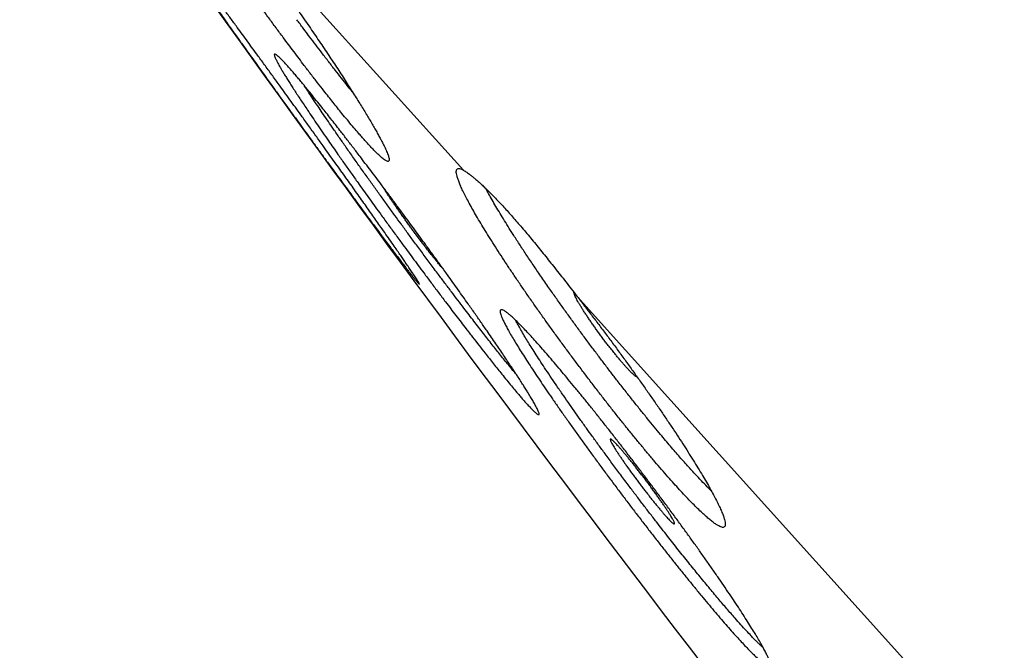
# Model space of a CAD drawing. Header units: millimetres. Extents: x 8 to 587, y 12 to 540.
# Tile 9 of 256: x 29.9 to 39.2, y 503.68 to 509.64. Entities that reach past the tile are written whole.
import ezdxf

# ---------------------------------------------------------------- set-up
doc = ezdxf.new("R2010")
doc.units = ezdxf.units.MM

msp = doc.modelspace()

# ---------------------------------------------------------------- linework, layer by layer
at = {"color": 252, "linetype": 'Continuous', "lineweight": 0}
for p, q in [((31.6855, 510.8935), (34.0938, 508.2189)), ((35.1676, 507.0263), (38.3061, 503.5406))]:
    msp.add_line(p, q, dxfattribs=at)
at = {"color": 7, "linetype": 'Continuous', "lineweight": 30}
msp.add_arc((217.6171, 642.6335), 228.4777, 215.112191, 218.587163, dxfattribs=at)
at = {"color": 252, "linetype": 'Continuous', "lineweight": 0}
for points, knots in [([(30.0154, 524.1775), (30.0154, 524.1775), (30.0144, 524.1786), (30.0178, 524.1748), (30.0262, 524.1655), (30.0412, 524.1488), (30.062, 524.1258), (30.0887, 524.0961), (30.1214, 524.0598), (30.1599, 524.0169), (30.2052, 523.9667), (30.2573, 523.9088), (30.3167, 523.8428), (30.3826, 523.7697), (30.4549, 523.6894), (30.5335, 523.602), (30.6186, 523.5075), (30.7101, 523.4059), (30.8079, 523.2973), (30.912, 523.1817), (31.0224, 523.059), (31.1391, 522.9295), (31.2597, 522.7955), (31.3837, 522.6578), (31.5108, 522.5167), (31.6433, 522.3695), (31.7812, 522.2163), (31.9251, 522.0565), (32.0751, 521.89), (32.2311, 521.7167), (32.3926, 521.5374), (32.5594, 521.3521), (32.7316, 521.1609), (32.909, 520.9638), (33.0918, 520.7608), (33.2827, 520.5488), (33.4821, 520.3273), (33.6901, 520.0963), (33.9038, 519.859), (34.1229, 519.6156), (34.3476, 519.3661), (34.5776, 519.1107), (34.8129, 518.8493), (35.0535, 518.582), (35.2994, 518.309), (35.5504, 518.0302), (35.8065, 517.7458), (36.0626, 517.4614), (36.3184, 517.1773), (36.5735, 516.894), (36.8328, 516.606), (37.0964, 516.3133), (37.3652, 516.0147), (37.6393, 515.7102), (37.9187, 515.4), (38.2021, 515.0852), (38.4896, 514.7659), (38.781, 514.4423), (39.0763, 514.1144), (39.3753, 513.7822), (39.6829, 513.4406), (39.9992, 513.0894), (40.3242, 512.7284), (40.6531, 512.3631), (40.9858, 511.9936), (41.3221, 511.6201), (41.662, 511.2426), (42.0055, 510.8612), (42.3523, 510.476), (42.7024, 510.0871), (43.0558, 509.6947), (43.4123, 509.2987), (43.765, 508.907), (44.1136, 508.5199), (44.4578, 508.1375), (44.8045, 507.7525), (45.1536, 507.3648), (45.5064, 506.9729), (45.863, 506.5769), (46.2232, 506.1769), (46.5855, 505.7745), (46.9498, 505.3699), (47.316, 504.9632), (47.6841, 504.5543), (48.054, 504.1436), (48.4314, 503.7244), (48.8164, 503.2968), (49.209, 502.8608), (49.6031, 502.4232), (49.9986, 501.9839), (50.3954, 501.5432), (50.7935, 501.101), (51.1927, 500.6577), (51.5929, 500.2132), (51.994, 499.7677), (52.396, 499.3213), (52.7986, 498.8741), (53.1942, 498.4348), (53.5825, 498.0035), (53.9635, 497.5804), (54.3448, 497.1569), (54.7263, 496.7333), (55.1094, 496.3078), (55.4941, 495.8805), (55.8803, 495.4516), (56.2662, 495.023), (56.652, 494.5946), (57.0373, 494.1666), (57.4222, 493.7391), (57.8066, 493.3123), (58.1964, 492.8793), (58.5915, 492.4405), (58.9918, 491.996), (59.391, 491.5525), (59.7892, 491.1103), (60.1862, 490.6694), (60.5818, 490.2301), (60.976, 489.7923), (61.3687, 489.3561), (61.7597, 488.9218), (62.149, 488.4895), (62.5365, 488.0591), (62.9147, 487.6391), (63.2837, 487.2293), (63.6435, 486.8297), (64.0013, 486.4323), (64.357, 486.0372), (64.7121, 485.6429), (65.0664, 485.2494), (65.4197, 484.857), (65.7707, 484.4672), (66.1191, 484.0803), (66.4648, 483.6963), (66.8079, 483.3152), (67.1483, 482.9372), (67.4911, 482.5565), (67.8362, 482.1732), (68.1833, 481.7878), (68.5269, 481.4061), (68.8671, 481.0282), (69.2038, 480.6544), (69.5367, 480.2846), (69.8659, 479.919), (70.1913, 479.5577), (70.5127, 479.2007), (70.8301, 478.8481), (71.1435, 478.5001), (71.4468, 478.1633), (71.7402, 477.8374), (72.0239, 477.5223), (72.3038, 477.2115), (72.5797, 476.9051), (72.8526, 476.6019), (73.1226, 476.3021), (73.3893, 476.0059), (73.6517, 475.7144), (73.9098, 475.4278), (74.1634, 475.1462), (74.4124, 474.8696), (74.6569, 474.598), (74.9006, 474.3274), (75.1431, 474.0581), (75.3841, 473.7904), (75.6199, 473.5285), (75.8503, 473.2726), (76.0754, 473.0227), (76.295, 472.7788), (76.509, 472.5411), (76.7175, 472.3095), (76.9204, 472.0842), (77.1176, 471.8651), (77.3091, 471.6525), (77.4913, 471.4501), (77.6645, 471.2578), (77.8291, 471.075), (77.9884, 470.8981), (78.1424, 470.727), (78.2917, 470.5612), (78.4362, 470.4008), (78.5757, 470.2458), (78.7097, 470.097), (78.8381, 469.9544), (78.9608, 469.818), (79.078, 469.688), (79.1894, 469.5642), (79.2968, 469.4449), (79.3998, 469.3305), (79.4981, 469.2213), (79.5901, 469.1192), (79.6757, 469.0242), (79.7549, 468.9362), (79.8277, 468.8554), (79.894, 468.7817), (79.9539, 468.7151), (80.0074, 468.6558), (80.0543, 468.6036), (80.0948, 468.5586), (80.1282, 468.5216), (80.1548, 468.492), (80.1751, 468.4695), (80.1895, 468.4535), (80.1985, 468.4434), (80.1997, 468.4422), (80.2002, 468.4416)], [0, 0, 0, 0, 0.0000001, 0.0049001, 0.0098001, 0.0147001, 0.0196001, 0.0245001, 0.0294001, 0.0343001, 0.0392001, 0.0443335, 0.0494668, 0.0546001, 0.0597335, 0.0648668, 0.0700001, 0.0751335, 0.0802668, 0.0854001, 0.0905334, 0.0956668, 0.1008001, 0.1056401, 0.1104801, 0.1153201, 0.1201601, 0.1250001, 0.1299001, 0.1348001, 0.1397001, 0.1446001, 0.1495001, 0.1544001, 0.1593001, 0.1642001, 0.1693335, 0.1744668, 0.1796001, 0.1847334, 0.1898668, 0.1950001, 0.2001334, 0.2052668, 0.2104001, 0.2155334, 0.2206668, 0.2258001, 0.2306401, 0.2354801, 0.2403201, 0.2451601, 0.2500001, 0.2549001, 0.2598001, 0.2647001, 0.2696001, 0.2745001, 0.2794001, 0.2843001, 0.2892001, 0.2943334, 0.2994668, 0.3046001, 0.3097334, 0.3148668, 0.3200001, 0.3251334, 0.3302668, 0.3354001, 0.3405334, 0.3456667, 0.3508001, 0.3556401, 0.3604801, 0.3653201, 0.3701601, 0.3750001, 0.3799001, 0.3848001, 0.3897001, 0.3946001, 0.3995001, 0.4044001, 0.4093001, 0.4142001, 0.4193334, 0.4244668, 0.4296001, 0.4347334, 0.4398667, 0.4450001, 0.4501334, 0.4552667, 0.4604001, 0.4655334, 0.4706667, 0.4758001, 0.4806401, 0.4854801, 0.4903201, 0.4951601, 0.5000001, 0.5049001, 0.5098001, 0.5147001, 0.5196001, 0.5245001, 0.5294001, 0.5343001, 0.5392001, 0.5443334, 0.5494667, 0.5546001, 0.5597334, 0.5648667, 0.5700001, 0.5751334, 0.5802667, 0.5854, 0.5905334, 0.5956667, 0.6008, 0.60564, 0.61048, 0.61532, 0.62016, 0.625, 0.6299001, 0.6348001, 0.6397001, 0.6446001, 0.6495001, 0.6544001, 0.6593001, 0.6642001, 0.6693334, 0.6744667, 0.6796001, 0.6847334, 0.6898667, 0.695, 0.7001334, 0.7052667, 0.7104, 0.7155334, 0.7206667, 0.7258, 0.73064, 0.73548, 0.74032, 0.74516, 0.75, 0.7549, 0.7598, 0.7647, 0.7696, 0.7745, 0.7794, 0.7843, 0.7892, 0.7943334, 0.7994667, 0.8046, 0.8097334, 0.8148667, 0.82, 0.8251334, 0.8302667, 0.8354, 0.8405333, 0.8456667, 0.8508, 0.85564, 0.86048, 0.86532, 0.87016, 0.875, 0.8799, 0.8848, 0.8897, 0.8946, 0.8995, 0.9044, 0.9093, 0.9142, 0.9193334, 0.9244667, 0.9296, 0.9347333, 0.9398667, 0.945, 0.9501333, 0.9552667, 0.9604, 0.9655333, 0.9706667, 0.9758, 0.98064, 0.98548, 0.99032, 0.99516, 1, 1, 1, 1]), ([(80.0888, 468.3413), (80.0878, 468.3424), (80.0857, 468.3446), (80.0693, 468.3629), (80.043, 468.3921), (80.006, 468.4332), (79.9585, 468.4859), (79.9016, 468.5491), (79.836, 468.622), (79.7624, 468.7038), (79.6795, 468.7958), (79.5873, 468.8982), (79.486, 469.0107), (79.3755, 469.1335), (79.2558, 469.2663), (79.1271, 469.4093), (78.9893, 469.5623), (78.8435, 469.7243), (78.6897, 469.8951), (78.5283, 470.0743), (78.3584, 470.263), (78.1754, 470.4663), (77.9784, 470.6851), (77.7667, 470.9202), (77.5455, 471.1659), (77.3147, 471.4221), (77.0746, 471.6889), (76.8299, 471.9606), (76.5813, 472.2367), (76.3296, 472.5162), (76.07, 472.8046), (75.8024, 473.1018), (75.527, 473.4076), (75.2439, 473.722), (74.9533, 474.0448), (74.6552, 474.3759), (74.3497, 474.7152), (74.0388, 475.0604), (73.7228, 475.4114), (73.402, 475.7677), (73.0745, 476.1314), (72.7316, 476.5123), (72.3727, 476.9108), (71.9975, 477.3276), (71.6151, 477.7522), (71.2257, 478.1847), (70.8294, 478.6248), (70.4342, 479.0637), (70.0406, 479.5009), (69.6491, 479.9357), (69.2522, 480.3765), (68.8499, 480.8233), (68.4424, 481.2759), (68.0299, 481.734), (67.6125, 482.1976), (67.1904, 482.6664), (66.7637, 483.1403), (66.3351, 483.6162), (65.905, 484.0939), (65.4735, 484.5731), (65.0383, 485.0565), (64.5877, 485.5569), (64.1217, 486.0745), (63.64, 486.6095), (63.1546, 487.1485), (62.6659, 487.6913), (62.1739, 488.2378), (61.6883, 488.7771), (61.2095, 489.3088), (60.7379, 489.8326), (60.2641, 490.3588), (59.7883, 490.8872), (59.3108, 491.4176), (58.8316, 491.9498), (58.351, 492.4835), (57.8691, 493.0187), (57.3862, 493.555), (56.9052, 494.0892), (56.4265, 494.6209), (55.95, 495.15), (55.4733, 495.6795), (54.9837, 496.2233), (54.4814, 496.7812), (53.9665, 497.3529), (53.4522, 497.9242), (52.9384, 498.4947), (52.4256, 499.0643), (51.9236, 499.6219), (51.4325, 500.1673), (50.9525, 500.7004), (50.474, 501.2318), (49.9972, 501.7613), (49.5223, 502.2888), (49.0494, 502.814), (48.5788, 503.3367), (48.1105, 503.8567), (47.6449, 504.3739), (47.1847, 504.8849), (46.7302, 505.3897), (46.2814, 505.8882), (45.8357, 506.3831), (45.3816, 506.8875), (44.9195, 507.4007), (44.4499, 507.9222), (43.9848, 508.4388), (43.5243, 508.9502), (43.0687, 509.4562), (42.6267, 509.9471), (42.1981, 510.4231), (41.7828, 510.8844), (41.3724, 511.3401), (40.9672, 511.7902), (40.5672, 512.2344), (40.1726, 512.6726), (39.7836, 513.1047), (39.4003, 513.5304), (39.0228, 513.9497), (38.6535, 514.3598), (38.2924, 514.7609), (37.9395, 515.1528), (37.5927, 515.5379), (37.2432, 515.926), (36.8917, 516.3165), (36.5389, 516.7083), (36.1938, 517.0915), (35.8567, 517.4659), (35.5277, 517.8314), (35.2129, 518.1809), (34.9121, 518.515), (34.6247, 518.8342), (34.345, 519.1449), (34.073, 519.447), (33.8088, 519.7403), (33.5526, 520.0249), (33.3044, 520.3005), (33.0643, 520.5672), (32.8325, 520.8247), (32.6103, 521.0715), (32.3976, 521.3077), (32.1943, 521.5334), (31.9993, 521.75), (31.8077, 521.9629), (31.6202, 522.1711), (31.4378, 522.3736), (31.2654, 522.5651), (31.103, 522.7455), (30.9506, 522.9148), (30.811, 523.0697), (30.6837, 523.2111), (30.5681, 523.3396), (30.4615, 523.4579), (30.3642, 523.566), (30.2761, 523.6639), (30.1972, 523.7514), (30.1276, 523.8287), (30.0674, 523.8956), (30.0165, 523.9522), (29.9752, 523.9981), (29.9432, 524.0335), (29.9207, 524.0585), (29.9066, 524.0742), (29.9048, 524.0762), (29.904, 524.0771)], [0, 0, 0, 0, 0.006533, 0.013067, 0.0196, 0.026133, 0.032667, 0.0392, 0.04536, 0.05152, 0.05768, 0.06384, 0.07, 0.07616, 0.08232, 0.08848, 0.09464, 0.1008, 0.10685, 0.1129, 0.11895, 0.125, 0.131533, 0.138067, 0.1446, 0.151133, 0.157667, 0.1642, 0.17036, 0.17652, 0.18268, 0.18884, 0.195, 0.20116, 0.20732, 0.21348, 0.21964, 0.2258, 0.23185, 0.2379, 0.24395, 0.25, 0.256533, 0.263067, 0.2696, 0.276133, 0.282667, 0.2892, 0.29536, 0.30152, 0.30768, 0.31384, 0.32, 0.32616, 0.33232, 0.33848, 0.34464, 0.3508, 0.35685, 0.3629, 0.36895, 0.375, 0.381533, 0.388067, 0.3946, 0.401133, 0.407667, 0.4142, 0.42036, 0.42652, 0.43268, 0.43884, 0.445, 0.45116, 0.45732, 0.46348, 0.46964, 0.4758, 0.48185, 0.4879, 0.49395, 0.5, 0.506533, 0.513067, 0.5196, 0.526133, 0.532667, 0.5392, 0.54536, 0.55152, 0.55768, 0.56384, 0.57, 0.57616, 0.58232, 0.58848, 0.59464, 0.6008, 0.60685, 0.6129, 0.61895, 0.625, 0.631533, 0.638067, 0.6446, 0.651133, 0.657667, 0.6642, 0.67036, 0.67652, 0.68268, 0.68884, 0.695, 0.70116, 0.70732, 0.71348, 0.71964, 0.7258, 0.73185, 0.7379, 0.74395, 0.75, 0.756533, 0.763067, 0.7696, 0.776133, 0.782667, 0.7892, 0.79536, 0.80152, 0.80768, 0.81384, 0.82, 0.82616, 0.83232, 0.83848, 0.84464, 0.8508, 0.85685, 0.8629, 0.86895, 0.875, 0.881533, 0.888067, 0.8946, 0.901133, 0.907667, 0.9142, 0.92036, 0.92652, 0.93268, 0.93884, 0.945, 0.95116, 0.95732, 0.96348, 0.96964, 0.9758, 0.98185, 0.9879, 0.99395, 1, 1, 1, 1])]:
    msp.add_open_spline(points, degree=3, knots=knots, dxfattribs=at)
at = {"color": 7, "linetype": 'Continuous', "lineweight": 30}
for points, knots in [([(29.9746, 524.0734), (29.9752, 524.0728), (29.9763, 524.0715), (29.9856, 524.0612), (30.0003, 524.0448), (30.0211, 524.0217), (30.0478, 523.9921), (30.0805, 523.9558), (30.1191, 523.913), (30.1642, 523.8628), (30.2163, 523.805), (30.2756, 523.7392), (30.3413, 523.6662), (30.4135, 523.586), (30.492, 523.4988), (30.577, 523.4044), (30.6683, 523.303), (30.7659, 523.1946), (30.8699, 523.079), (30.9803, 522.9565), (31.0969, 522.8269), (31.2174, 522.6931), (31.3413, 522.5556), (31.4681, 522.4147), (31.6004, 522.2678), (31.7381, 522.1149), (31.8818, 521.9553), (32.0315, 521.789), (32.1872, 521.6161), (32.3483, 521.4371), (32.5149, 521.2521), (32.6869, 521.061), (32.8643, 520.864), (33.047, 520.6612), (33.2378, 520.4493), (33.4369, 520.2282), (33.6446, 519.9975), (33.8578, 519.7606), (34.0766, 519.5176), (34.3009, 519.2686), (34.5305, 519.0136), (34.7654, 518.7527), (35.0057, 518.4859), (35.2512, 518.2131), (35.5021, 517.9345), (35.7581, 517.6502), (36.014, 517.366), (36.2695, 517.0823), (36.5241, 516.7995), (36.783, 516.5119), (37.0461, 516.2197), (37.3146, 515.9216), (37.5882, 515.6176), (37.8671, 515.308), (38.15, 514.9937), (38.437, 514.6749), (38.7281, 514.3516), (39.0233, 514.0239), (39.3222, 513.6919), (39.6295, 513.3505), (39.9453, 512.9998), (40.2699, 512.6394), (40.5982, 512.2747), (40.9303, 511.9058), (41.2661, 511.5329), (41.6054, 511.1561), (41.9482, 510.7754), (42.2945, 510.3908), (42.6442, 510.0024), (42.9974, 509.6102), (43.3537, 509.2144), (43.7062, 508.823), (44.0543, 508.4363), (44.398, 508.0546), (44.7441, 507.6702), (45.0926, 507.2831), (45.4449, 506.8919), (45.8008, 506.4966), (46.1604, 506.0973), (46.522, 505.6957), (46.8858, 505.2917), (47.2517, 504.8853), (47.6196, 504.4767), (47.9893, 504.0661), (48.3664, 503.6472), (48.7509, 503.2202), (49.1428, 502.785), (49.5362, 502.348), (49.9311, 501.9095), (50.3273, 501.4694), (50.7247, 501.0281), (51.1231, 500.5856), (51.5227, 500.1419), (51.9233, 499.6969), (52.325, 499.2507), (52.7275, 498.8038), (53.1228, 498.3647), (53.5107, 497.934), (53.8911, 497.5115), (54.2717, 497.0888), (54.6525, 496.6658), (55.035, 496.241), (55.4191, 495.8144), (55.8045, 495.3864), (56.1898, 494.9585), (56.5749, 494.5307), (56.9599, 494.1032), (57.3446, 493.6759), (57.7288, 493.2492), (58.1183, 492.8167), (58.5129, 492.3784), (58.9125, 491.9346), (59.3111, 491.4919), (59.7087, 491.0504), (60.105, 490.6102), (60.4999, 490.1716), (60.8934, 489.7346), (61.2854, 489.2993), (61.676, 488.8655), (62.065, 488.4334), (62.4524, 488.0032), (62.8303, 487.5834), (63.1989, 487.1741), (63.5581, 486.7752), (63.9152, 486.3785), (64.2704, 485.984), (64.6249, 485.5903), (64.9786, 485.1975), (65.3313, 484.8058), (65.6816, 484.4168), (66.0295, 484.0304), (66.3749, 483.6468), (66.7178, 483.2659), (67.058, 482.8881), (67.4006, 482.5077), (67.7452, 482.1249), (68.0917, 481.7401), (68.4348, 481.359), (68.7745, 480.9818), (69.1106, 480.6085), (69.4429, 480.2394), (69.7715, 479.8745), (70.0963, 479.5137), (70.4173, 479.1572), (70.7346, 478.8049), (71.0478, 478.457), (71.3509, 478.1204), (71.6439, 477.7949), (71.9273, 477.4802), (72.2067, 477.17), (72.4821, 476.864), (72.7546, 476.5614), (73.0241, 476.2621), (73.2904, 475.9664), (73.5523, 475.6755), (73.8099, 475.3893), (74.0632, 475.108), (74.3122, 474.8315), (74.5566, 474.5601), (74.8001, 474.2897), (75.0423, 474.0207), (75.2829, 473.7534), (75.5183, 473.492), (75.7484, 473.2365), (75.973, 472.987), (76.1922, 472.7435), (76.4059, 472.5062), (76.6141, 472.275), (76.8167, 472.05), (77.0138, 471.8311), (77.2052, 471.6185), (77.3873, 471.4163), (77.5603, 471.2242), (77.7246, 471.0417), (77.8836, 470.8651), (78.0374, 470.6943), (78.1865, 470.5287), (78.3307, 470.3685), (78.47, 470.2138), (78.6037, 470.0653), (78.7319, 469.923), (78.8545, 469.7868), (78.9715, 469.6568), (79.0829, 469.5331), (79.1903, 469.4139), (79.2932, 469.2996), (79.3913, 469.1906), (79.4832, 469.0886), (79.5686, 468.9937), (79.6477, 468.9059), (79.7203, 468.8252), (79.7866, 468.7516), (79.8464, 468.6852), (79.8997, 468.6259), (79.9467, 468.5738), (79.9871, 468.5289), (80.0205, 468.4918), (80.0471, 468.4623), (80.0674, 468.4397), (80.0818, 468.4238), (80.0908, 468.4137), (80.0919, 468.4125), (80.0925, 468.4119)], [0, 0, 0, 0, 0.0049, 0.009798, 0.014695, 0.019594, 0.024494, 0.029398, 0.034303, 0.039205, 0.044338, 0.049469, 0.054601, 0.059733, 0.064866, 0.069996, 0.075126, 0.080257, 0.085391, 0.090528, 0.095669, 0.100805, 0.105645, 0.110483, 0.115321, 0.12016, 0.125, 0.129898, 0.134795, 0.139692, 0.14459, 0.149492, 0.154397, 0.159303, 0.164205, 0.169338, 0.174469, 0.179601, 0.184733, 0.189866, 0.194996, 0.200126, 0.205257, 0.210391, 0.215528, 0.220669, 0.225805, 0.230645, 0.235483, 0.240321, 0.24516, 0.25, 0.254898, 0.259795, 0.264692, 0.26959, 0.274492, 0.279397, 0.284303, 0.289205, 0.294338, 0.299469, 0.304601, 0.309733, 0.314866, 0.319996, 0.325126, 0.330257, 0.335391, 0.340528, 0.345669, 0.350805, 0.355645, 0.360483, 0.365321, 0.37016, 0.375, 0.379898, 0.384795, 0.389692, 0.39459, 0.399492, 0.404397, 0.409303, 0.414205, 0.419338, 0.424469, 0.429601, 0.434733, 0.439866, 0.444996, 0.450126, 0.455257, 0.460391, 0.465528, 0.470669, 0.475805, 0.480645, 0.485483, 0.490321, 0.49516, 0.5, 0.504898, 0.509795, 0.514692, 0.51959, 0.524492, 0.529397, 0.534303, 0.539205, 0.544338, 0.549469, 0.554601, 0.559733, 0.564866, 0.569996, 0.575126, 0.580257, 0.585391, 0.590528, 0.595669, 0.600805, 0.605645, 0.610483, 0.615321, 0.62016, 0.625, 0.629898, 0.634795, 0.639692, 0.64459, 0.649492, 0.654397, 0.659303, 0.664205, 0.669338, 0.674469, 0.679601, 0.684733, 0.689866, 0.694996, 0.700126, 0.705257, 0.710391, 0.715528, 0.720669, 0.725805, 0.730645, 0.735483, 0.740321, 0.74516, 0.75, 0.754898, 0.759795, 0.764692, 0.76959, 0.774492, 0.779397, 0.784303, 0.789205, 0.794338, 0.799469, 0.804601, 0.809733, 0.814866, 0.819996, 0.825126, 0.830257, 0.835391, 0.840528, 0.845669, 0.850805, 0.855645, 0.860483, 0.865321, 0.87016, 0.875, 0.879898, 0.884795, 0.889692, 0.89459, 0.899492, 0.904397, 0.909303, 0.914205, 0.919338, 0.924469, 0.929601, 0.934733, 0.939866, 0.944996, 0.950126, 0.955257, 0.960391, 0.965528, 0.970669, 0.975805, 0.980645, 0.985483, 0.990321, 0.99516, 1, 1, 1, 1]), ([(31.6855, 510.8935), (31.7069, 510.8656), (31.7498, 510.8094), (31.8159, 510.7219), (31.8834, 510.6319), (31.9456, 510.5482), (32.0022, 510.4714), (32.0588, 510.3943), (32.1217, 510.3081), (32.1907, 510.2127), (32.2541, 510.1243), (32.3118, 510.0433), (32.3634, 509.9706), (32.4141, 509.8986), (32.4641, 509.8273), (32.5136, 509.7562), (32.5629, 509.685), (32.6119, 509.6138), (32.6605, 509.5428), (32.7083, 509.4724), (32.7547, 509.4036), (32.7997, 509.3365), (32.8431, 509.2712), (32.8855, 509.207), (32.927, 509.1436), (32.9674, 509.0814), (33.0067, 509.0203), (33.0446, 508.961), (33.0804, 508.9041), (33.1143, 508.8498), (33.1461, 508.7981), (33.1763, 508.7484), (33.205, 508.7005), (33.2319, 508.6547), (33.2572, 508.6109), (33.2805, 508.5696), (33.3014, 508.5315), (33.3201, 508.4966), (33.3365, 508.4647), (33.3509, 508.4354), (33.3633, 508.4087), (33.3736, 508.3847), (33.3817, 508.3635), (33.3876, 508.3453), (33.3912, 508.3305), (33.3925, 508.3189), (33.3916, 508.3094), (33.3874, 508.3032), (33.379, 508.3018), (33.3676, 508.3056), (33.3543, 508.3132), (33.3403, 508.3231), (33.3244, 508.3359), (33.3046, 508.3531), (33.2798, 508.3765), (33.2491, 508.4072), (33.2177, 508.4402), (33.1865, 508.474), (33.1567, 508.5071), (33.1256, 508.5424), (33.0895, 508.5842), (33.0471, 508.6339), (32.998, 508.6928), (32.9504, 508.7508), (32.905, 508.8067), (32.863, 508.8591), (32.8202, 508.9128), (32.7718, 508.9742), (32.7166, 509.0448), (32.6545, 509.1252), (32.5959, 509.2018), (32.5413, 509.2737), (32.4917, 509.3395), (32.4419, 509.4058), (32.3864, 509.4804), (32.3243, 509.5643), (32.2558, 509.6576), (32.1924, 509.7446), (32.1345, 509.8247), (32.0825, 509.897), (32.0311, 509.9689), (31.9803, 510.0403), (31.9297, 510.1119), (31.8791, 510.1839), (31.8286, 510.2562), (31.7782, 510.3287), (31.7284, 510.4008), (31.6797, 510.4718), (31.6324, 510.5412), (31.5863, 510.6093), (31.5411, 510.6765), (31.4966, 510.7432), (31.4529, 510.809), (31.4102, 510.874), (31.3687, 510.9377), (31.329, 510.9991), (31.2912, 511.0581), (31.2552, 511.1149), (31.2208, 511.1698), (31.1876, 511.2233), (31.156, 511.2749), (31.126, 511.3248), (31.0978, 511.3724), (31.0718, 511.417), (31.0481, 511.4585), (31.0266, 511.4971), (31.007, 511.5332), (30.9893, 511.567), (30.9736, 511.5983), (30.9599, 511.6269), (30.9484, 511.6527), (30.939, 511.6759), (30.9318, 511.6964), (30.9271, 511.7137), (30.9249, 511.7276), (30.9258, 511.7338), (30.9262, 511.7368)], [0, 0, 0, 0, 0.010854, 0.0217948, 0.0327356, 0.0437644, 0.0517846, 0.0598047, 0.0706835, 0.0815707, 0.0924494, 0.100757, 0.1090645, 0.1171504, 0.1252362, 0.1333776, 0.141519, 0.1498353, 0.1581517, 0.1665282, 0.1749048, 0.1830415, 0.1911782, 0.1993711, 0.2075641, 0.2159347, 0.2243052, 0.2327371, 0.2411691, 0.2493192, 0.2574693, 0.2656762, 0.2738832, 0.2822699, 0.2906567, 0.2991058, 0.3075549, 0.3156745, 0.3237941, 0.3319707, 0.3401473, 0.3485045, 0.3568616, 0.3652814, 0.3737013, 0.38176, 0.3898188, 0.4007554, 0.4117007, 0.4226372, 0.4309943, 0.4393514, 0.4473463, 0.4553412, 0.4661901, 0.4770477, 0.4878966, 0.4961857, 0.5044748, 0.512431, 0.5203872, 0.5311818, 0.5419851, 0.5527798, 0.5610257, 0.5692716, 0.5772304, 0.5851893, 0.5959859, 0.6067909, 0.6175876, 0.6258333, 0.6340791, 0.6420803, 0.6500816, 0.6609348, 0.6717965, 0.6826497, 0.6909378, 0.6992259, 0.7072913, 0.7153566, 0.7234774, 0.7315981, 0.739893, 0.7481879, 0.7565428, 0.7648976, 0.7730214, 0.7811451, 0.7893249, 0.7975047, 0.8058612, 0.8142177, 0.8226353, 0.8310528, 0.8392035, 0.8473542, 0.8555616, 0.863769, 0.8721556, 0.8805422, 0.8889909, 0.8974396, 0.9055732, 0.9137069, 0.9218975, 0.9300881, 0.9384593, 0.9468304, 0.9552642, 0.963698, 0.9727239, 0.9817992, 0.9908745, 1, 1, 1, 1]), ([(31.5462, 510.0566), (31.5346, 510.0731), (31.5114, 510.1063), (31.4784, 510.1534), (31.447, 510.1986), (31.417, 510.2419), (31.3886, 510.283), (31.3618, 510.3219), (31.3369, 510.3582), (31.3143, 510.3915), (31.2939, 510.4217), (31.2735, 510.4521), (31.2539, 510.4817), (31.2361, 510.509), (31.2233, 510.5294), (31.2144, 510.544), (31.2087, 510.5541), (31.2052, 510.561), (31.2037, 510.5654), (31.2051, 510.566), (31.2106, 510.5613), (31.2192, 510.552), (31.2299, 510.5395), (31.2417, 510.5253), (31.2554, 510.5084), (31.2728, 510.4865), (31.295, 510.4583), (31.3228, 510.4223), (31.3517, 510.3847), (31.3806, 510.3467), (31.4084, 510.31), (31.4377, 510.2712), (31.472, 510.2256), (31.5124, 510.1718), (31.5595, 510.1087), (31.6054, 510.0469), (31.6493, 509.9878), (31.6901, 509.9326), (31.7318, 509.8762), (31.7793, 509.8118), (31.8335, 509.7382), (31.8948, 509.6547), (31.9528, 509.5755), (32.0069, 509.5015), (32.0563, 509.4338), (32.1059, 509.3659), (32.1614, 509.2896), (32.2236, 509.2041), (32.2924, 509.1094), (32.3562, 509.0213), (32.4147, 508.9405), (32.4673, 508.8678), (32.5193, 508.7958), (32.5766, 508.7162), (32.6398, 508.6284), (32.7084, 508.5329), (32.7709, 508.4459), (32.8272, 508.3673), (32.8769, 508.2978), (32.9254, 508.23), (32.9725, 508.1639), (33.0188, 508.0989), (33.0646, 508.0346), (33.1096, 507.9712), (33.1537, 507.9089), (33.1967, 507.8482), (33.2378, 507.7899), (33.2771, 507.7342), (33.3188, 507.6749), (33.3627, 507.6122), (33.408, 507.5475), (33.4468, 507.4916), (33.48, 507.4438), (33.5077, 507.4036), (33.5331, 507.3665), (33.5591, 507.3285), (33.5851, 507.2902), (33.6099, 507.2532), (33.6294, 507.2237), (33.6444, 507.2007), (33.6556, 507.1831), (33.6645, 507.1687), (33.672, 507.156), (33.6772, 507.1462), (33.679, 507.1408), (33.6771, 507.1409), (33.6725, 507.1449), (33.6661, 507.1516), (33.6577, 507.1612), (33.646, 507.175), (33.6301, 507.1945), (33.609, 507.221), (33.5862, 507.2501), (33.5627, 507.2805), (33.5396, 507.3105), (33.5149, 507.3428), (33.4856, 507.3814), (33.4505, 507.4278), (33.4089, 507.4831), (33.3678, 507.5379), (33.3282, 507.591), (33.291, 507.6409), (33.2527, 507.6924), (33.2089, 507.7516), (33.1584, 507.8199), (33.1009, 507.8978), (33.046, 507.9724), (32.9945, 508.0426), (32.9472, 508.1071), (32.8995, 508.1722), (32.8459, 508.2456), (32.7855, 508.3283), (32.7182, 508.4206), (32.6555, 508.5069), (32.5976, 508.5866), (32.5454, 508.6586), (32.4936, 508.7302), (32.4361, 508.8097), (32.3724, 508.8978), (32.3029, 508.9943), (32.2392, 509.0827), (32.1815, 509.163), (32.1302, 509.2345), (32.0801, 509.3044), (32.0253, 509.381), (31.9656, 509.4644), (31.9018, 509.5539), (31.8446, 509.6343), (31.7936, 509.706), (31.7452, 509.7743), (31.6948, 509.8456), (31.643, 509.9189), (31.5931, 509.9897), (31.5619, 510.0342), (31.5462, 510.0566)], [0, 0, 0, 0, 0.0065787, 0.0131575, 0.0197816, 0.0264057, 0.0331734, 0.0399411, 0.0467586, 0.053576, 0.0601548, 0.0667337, 0.0756606, 0.0845946, 0.0935214, 0.1003417, 0.107162, 0.1137159, 0.1202698, 0.1291626, 0.1380626, 0.1469555, 0.1537494, 0.1605434, 0.1670799, 0.1736164, 0.1824847, 0.19136, 0.2002283, 0.2070025, 0.2137767, 0.2203205, 0.2268643, 0.2357415, 0.2446257, 0.253503, 0.2602831, 0.2670632, 0.2736356, 0.2802081, 0.2891237, 0.2980463, 0.3069619, 0.313771, 0.3205801, 0.3271901, 0.3338001, 0.342767, 0.351741, 0.3607079, 0.3675564, 0.3744049, 0.3810453, 0.3876856, 0.3966945, 0.4057104, 0.4147192, 0.4216007, 0.4284821, 0.4351321, 0.441782, 0.4484783, 0.4551745, 0.4620171, 0.4688596, 0.4757529, 0.4826461, 0.4892805, 0.4959149, 0.5049175, 0.5139274, 0.52293, 0.5298085, 0.536687, 0.5432876, 0.5498881, 0.558845, 0.5678091, 0.576766, 0.5836097, 0.5904534, 0.5970169, 0.6035804, 0.6124865, 0.6213998, 0.6303059, 0.6371103, 0.6439147, 0.6504543, 0.6569938, 0.6658666, 0.6747464, 0.6836191, 0.690397, 0.6971749, 0.7037139, 0.7102529, 0.7191239, 0.7280019, 0.7368729, 0.7436485, 0.7504241, 0.7569859, 0.7635477, 0.772449, 0.7813573, 0.7902587, 0.7970569, 0.8038551, 0.8104533, 0.8170515, 0.8260021, 0.8349598, 0.8439105, 0.8507465, 0.8575825, 0.864215, 0.8708475, 0.8798453, 0.8888503, 0.8978481, 0.9047208, 0.9115936, 0.9182432, 0.9248928, 0.933915, 0.9429444, 0.9519665, 0.9588589, 0.9657512, 0.9742521, 0.982814, 0.991376, 1, 1, 1, 1]), ([(33.0456, 508.9591), (33.0294, 508.9792), (32.9958, 509.0209), (32.9414, 509.0895), (32.8829, 509.1639), (32.8211, 509.2435), (32.7598, 509.3232), (32.6995, 509.4024), (32.6408, 509.4801), (32.5812, 509.5596), (32.5408, 509.6139), (32.5206, 509.6411)], [0, 0, 0, 0, 0.104689, 0.217448, 0.335471, 0.453883, 0.575261, 0.680994, 0.787038, 0.893361, 1, 1, 1, 1]), ([(32.6218, 508.786), (32.6106, 508.8029), (32.588, 508.8366), (32.5561, 508.8846), (32.5258, 508.9307), (32.4971, 508.975), (32.47, 509.0171), (32.4446, 509.057), (32.4212, 509.0944), (32.4001, 509.1288), (32.3813, 509.1601), (32.3628, 509.1917), (32.3453, 509.2227), (32.33, 509.2516), (32.3194, 509.2735), (32.3127, 509.2895), (32.309, 509.3008), (32.3076, 509.3089), (32.3084, 509.3147), (32.3124, 509.3167), (32.3207, 509.3136), (32.332, 509.3058), (32.3452, 509.2947), (32.3592, 509.2817), (32.3752, 509.2659), (32.395, 509.2453), (32.4199, 509.2185), (32.4507, 509.1841), (32.4823, 509.1478), (32.5136, 509.1111), (32.5436, 509.0755), (32.575, 509.0378), (32.6115, 508.9935), (32.6543, 508.941), (32.704, 508.8794), (32.7522, 508.8189), (32.7981, 508.7609), (32.8406, 508.7068), (32.8839, 508.6515), (32.9331, 508.5883), (32.989, 508.5159), (33.0521, 508.4338), (33.1117, 508.3559), (33.1671, 508.2829), (33.2176, 508.2163), (33.2681, 508.1492), (33.3246, 508.074), (33.3877, 507.9896), (33.4573, 507.8959), (33.5218, 507.8089), (33.5808, 507.7289), (33.6336, 507.6568), (33.6859, 507.5854), (33.7435, 507.5064), (33.8067, 507.4193), (33.8753, 507.3244), (33.9375, 507.2378), (33.9935, 507.1595), (34.0429, 507.0902), (34.091, 507.0224), (34.1431, 506.9486), (34.1994, 506.8686), (34.259, 506.7832), (34.3118, 506.707), (34.3584, 506.6395), (34.3986, 506.5808), (34.4369, 506.5246), (34.4733, 506.4709), (34.5081, 506.419), (34.5417, 506.3687), (34.5737, 506.3202), (34.6041, 506.2737), (34.6327, 506.2296), (34.659, 506.1884), (34.683, 506.1504), (34.7073, 506.1112), (34.7313, 506.0715), (34.7539, 506.033), (34.7712, 506.0022), (34.7842, 505.9778), (34.7935, 505.959), (34.8005, 505.9434), (34.8058, 505.9294), (34.8086, 505.9181), (34.8076, 505.9111), (34.8031, 505.9096), (34.796, 505.9123), (34.7875, 505.9178), (34.7768, 505.9262), (34.7628, 505.9387), (34.7442, 505.9567), (34.7201, 505.9817), (34.6945, 506.0094), (34.6685, 506.0385), (34.6432, 506.0674), (34.6164, 506.0986), (34.5847, 506.1359), (34.547, 506.1809), (34.5027, 506.2347), (34.4592, 506.2882), (34.4173, 506.3402), (34.3783, 506.389), (34.3382, 506.4394), (34.2925, 506.4974), (34.24, 506.5643), (34.1804, 506.6409), (34.1238, 506.7142), (34.0707, 506.7833), (34.0221, 506.8467), (33.9733, 506.9108), (33.9185, 506.9831), (33.8569, 507.0647), (33.7885, 507.1558), (33.7248, 507.241), (33.6662, 507.3198), (33.6135, 507.3909), (33.5611, 507.4618), (33.5032, 507.5406), (33.4392, 507.6279), (33.3694, 507.7236), (33.3057, 507.8114), (33.2481, 507.8912), (33.197, 507.9622), (33.147, 508.032), (33.0924, 508.1084), (33.0332, 508.1917), (32.97, 508.2811), (32.9135, 508.3616), (32.8634, 508.4334), (32.8158, 508.5019), (32.7664, 508.5735), (32.7158, 508.6472), (32.6672, 508.7186), (32.637, 508.7635), (32.6218, 508.786)], [0, 0, 0, 0, 0.0066072, 0.0132144, 0.0198673, 0.0265201, 0.0333171, 0.0401141, 0.0469611, 0.053808, 0.0604153, 0.0670226, 0.0759882, 0.084961, 0.0939266, 0.1007766, 0.1076265, 0.1142059, 0.1207853, 0.1297133, 0.1386485, 0.1475765, 0.1543979, 0.1612193, 0.167767, 0.1743147, 0.1831989, 0.1920902, 0.2009745, 0.2077616, 0.2145488, 0.2210847, 0.2276207, 0.236488, 0.2453623, 0.2542296, 0.2610028, 0.2677759, 0.274325, 0.2808741, 0.2897583, 0.2986495, 0.3075338, 0.3143191, 0.3211045, 0.3276857, 0.3342669, 0.3431945, 0.3521291, 0.3610567, 0.367875, 0.3746932, 0.3813118, 0.3879304, 0.396909, 0.4058947, 0.4148734, 0.4217311, 0.4285888, 0.4352337, 0.4418786, 0.4508939, 0.4599163, 0.4689315, 0.4758181, 0.4827047, 0.4893532, 0.4960016, 0.5026964, 0.5093912, 0.5162325, 0.5230738, 0.5299658, 0.5368579, 0.5434853, 0.5501128, 0.5591061, 0.5681066, 0.5770999, 0.5839714, 0.5908429, 0.5974342, 0.6040254, 0.6129697, 0.6219211, 0.6308654, 0.6376993, 0.6445333, 0.6510893, 0.6576453, 0.6665411, 0.675444, 0.6843398, 0.691136, 0.6979323, 0.7044694, 0.7110065, 0.7198757, 0.7287519, 0.7376211, 0.744396, 0.7511709, 0.7577135, 0.7642561, 0.7731317, 0.7820143, 0.79089, 0.797669, 0.8044479, 0.8110178, 0.8175877, 0.8264999, 0.835419, 0.8443312, 0.8511377, 0.8579441, 0.8645514, 0.8711586, 0.8801217, 0.8890919, 0.898055, 0.9049006, 0.9117462, 0.9183848, 0.9250234, 0.9340298, 0.9430434, 0.9520498, 0.9589293, 0.9658088, 0.974296, 0.9828436, 0.9913911, 1, 1, 1, 1]), ([(33.8572, 507.2339), (33.8312, 507.2687), (33.7809, 507.3359), (33.7055, 507.4375), (33.6349, 507.533), (33.5677, 507.6245), (33.5057, 507.7092), (33.4436, 507.7944), (33.3815, 507.88), (33.3178, 507.9683), (33.2544, 508.0565), (33.1891, 508.1478), (33.1226, 508.2414), (33.0543, 508.3381), (32.9884, 508.432), (32.9253, 508.5226), (32.8689, 508.6041), (32.8176, 508.6789), (32.7723, 508.7454), (32.7258, 508.8143), (32.6797, 508.8831), (32.6345, 508.9517), (32.6057, 508.9957), (32.5925, 509.0162), (32.5918, 509.0173)], [0, 0, 0, 0, 0.053602, 0.103723, 0.154028, 0.197302, 0.240693, 0.280702, 0.324871, 0.369164, 0.414285, 0.459538, 0.510357, 0.561366, 0.615141, 0.665398, 0.715838, 0.759178, 0.802635, 0.84268, 0.89643, 0.946665, 0.997085, 1, 1, 1, 1]), ([(35.1676, 507.0263), (35.1884, 506.9994), (35.2301, 506.9457), (35.2952, 506.8607), (35.3628, 506.7717), (35.4325, 506.6789), (35.5024, 506.5848), (35.5723, 506.4897), (35.642, 506.394), (35.71, 506.2993), (35.7763, 506.2062), (35.8406, 506.1147), (35.9038, 506.0237), (35.9657, 505.9335), (36.026, 505.8444), (36.0835, 505.7582), (36.1381, 505.6751), (36.1897, 505.5953), (36.239, 505.5176), (36.2857, 505.4425), (36.3297, 505.3703), (36.3699, 505.3025), (36.4064, 505.2392), (36.4391, 505.1805), (36.4685, 505.1254), (36.4944, 505.0744), (36.5166, 505.0278), (36.5346, 504.9865), (36.5485, 504.9507), (36.5583, 504.9201), (36.5642, 504.8944), (36.566, 504.8737), (36.5637, 504.8583), (36.5573, 504.8486), (36.5468, 504.8445), (36.5327, 504.8456), (36.5145, 504.8521), (36.4922, 504.8641), (36.4657, 504.8817), (36.4357, 504.9044), (36.4025, 504.9321), (36.3663, 504.9644), (36.3265, 505.0019), (36.2829, 505.0446), (36.2357, 505.0926), (36.1861, 505.1447), (36.1342, 505.2006), (36.0804, 505.2599), (36.0236, 505.3237), (35.9641, 505.3919), (35.9018, 505.4644), (35.8383, 505.5396), (35.7737, 505.6171), (35.7083, 505.6966), (35.6411, 505.7794), (35.5722, 505.8654), (35.5018, 505.9542), (35.4313, 506.0442), (35.3611, 506.1349), (35.2912, 506.226), (35.2208, 506.319), (35.1499, 506.4134), (35.0788, 506.5091), (35.009, 506.6042), (34.9406, 506.6984), (34.8738, 506.7914), (34.8076, 506.8845), (34.7424, 506.9773), (34.6784, 507.0695), (34.6169, 507.1595), (34.5579, 507.2468), (34.5016, 507.3313), (34.4472, 507.4142), (34.395, 507.4951), (34.3453, 507.5736), (34.2991, 507.6481), (34.2564, 507.7185), (34.2172, 507.7847), (34.1811, 507.8477), (34.1482, 507.907), (34.1188, 507.9625), (34.0935, 508.0127), (34.0723, 508.0578), (34.0551, 508.0977), (34.0416, 508.1331), (34.0321, 508.1637), (34.0267, 508.1892), (34.0255, 508.2086), (34.0281, 508.2224), (34.0341, 508.2311), (34.0435, 508.2354), (34.0565, 508.2349), (34.0729, 508.2299), (34.0868, 508.2226), (34.0938, 508.2189)], [0, 0, 0, 0, 0.009579, 0.019181, 0.029878, 0.040583, 0.05128, 0.062283, 0.073295, 0.084298, 0.09508, 0.105871, 0.116653, 0.127744, 0.138844, 0.149935, 0.160797, 0.171667, 0.18253, 0.193705, 0.204889, 0.216065, 0.226967, 0.237877, 0.248779, 0.259998, 0.271227, 0.282446, 0.293329, 0.30422, 0.315103, 0.326306, 0.337518, 0.348721, 0.359535, 0.370356, 0.38117, 0.392302, 0.403444, 0.414577, 0.425301, 0.436034, 0.446758, 0.457799, 0.468848, 0.479888, 0.490544, 0.501208, 0.511864, 0.522831, 0.533807, 0.544774, 0.555411, 0.566057, 0.576694, 0.587638, 0.598592, 0.609536, 0.620211, 0.630895, 0.641571, 0.652552, 0.663542, 0.674523, 0.685277, 0.69604, 0.706794, 0.717856, 0.728926, 0.739988, 0.750828, 0.761676, 0.772516, 0.783667, 0.794827, 0.805979, 0.816874, 0.827777, 0.838673, 0.849884, 0.861105, 0.872316, 0.883212, 0.894115, 0.905011, 0.916226, 0.92745, 0.938665, 0.948757, 0.958856, 0.968948, 0.979296, 0.989652, 1, 1, 1, 1]), ([(34.0938, 508.2189), (34.1034, 508.213), (34.1228, 508.2012), (34.1546, 508.1779), (34.1846, 508.154), (34.2116, 508.1314), (34.2406, 508.1059), (34.2718, 508.0774), (34.305, 508.0459), (34.3403, 508.0113), (34.3773, 507.9738), (34.4155, 507.9341), (34.4546, 507.8924), (34.4944, 507.849), (34.5357, 507.8031), (34.5785, 507.7546), (34.6228, 507.7034), (34.6686, 507.6496), (34.7156, 507.5935), (34.763, 507.5362), (34.8106, 507.4779), (34.8584, 507.4188), (34.9071, 507.358), (34.9569, 507.2954), (35.0077, 507.231), (35.0595, 507.1649), (35.112, 507.0977), (35.1482, 507.0512), (35.1668, 507.0273), (35.1676, 507.0263)], [0, 0, 0, 0, 0.058597, 0.117458, 0.153819, 0.190244, 0.226862, 0.263544, 0.300974, 0.338474, 0.376187, 0.413972, 0.449925, 0.485941, 0.522147, 0.558418, 0.595421, 0.632493, 0.669771, 0.707119, 0.742861, 0.778663, 0.814649, 0.850697, 0.887447, 0.924263, 0.961275, 0.998354, 1, 1, 1, 1]), ([(33.7417, 507.4847), (33.7341, 507.4948), (33.7187, 507.5149), (33.6945, 507.5469), (33.6696, 507.5801), (33.6445, 507.6139), (33.6194, 507.648), (33.5944, 507.682), (33.5694, 507.7164), (33.5449, 507.7503), (33.521, 507.7837), (33.4979, 507.8162), (33.4755, 507.848), (33.4543, 507.8784), (33.4343, 507.9073), (33.4158, 507.9345), (33.3985, 507.9601), (33.3829, 507.9836), (33.3692, 508.0047), (33.3573, 508.0235), (33.3474, 508.0397), (33.341, 508.0504), (33.3386, 508.0549), (33.3382, 508.0557)], [0, 0, 0, 0, 0.048415, 0.097169, 0.146986, 0.197171, 0.245585, 0.294861, 0.344137, 0.394302, 0.442887, 0.492338, 0.54179, 0.592137, 0.640816, 0.689833, 0.73992, 0.790377, 0.838963, 0.888427, 0.93789, 0.988263, 1, 1, 1, 1]), ([(35.3024, 506.5516), (35.2794, 506.5825), (35.2333, 506.6445), (35.1652, 506.7373), (35.0982, 506.8295), (35.0319, 506.9219), (34.966, 507.0147), (34.9094, 507.0954), (34.8622, 507.1633), (34.812, 507.2361), (34.7516, 507.3248), (34.684, 507.4258), (34.6207, 507.5221), (34.5647, 507.609), (34.5145, 507.6884), (34.47, 507.7603), (34.4287, 507.8285), (34.3903, 507.8935), (34.3549, 507.9553), (34.3272, 508.0055), (34.3121, 508.0338), (34.3067, 508.044)], [0, 0, 0, 0, 0.053406, 0.106981, 0.159801, 0.212784, 0.26754, 0.322476, 0.356056, 0.389678, 0.454825, 0.520275, 0.582435, 0.644857, 0.69861, 0.752532, 0.805583, 0.858796, 0.91369, 0.968763, 1, 1, 1, 1]), ([(33.9041, 507.2842), (33.9037, 507.2846), (33.9005, 507.2879), (33.8927, 507.2964), (33.8808, 507.3101), (33.8669, 507.3265), (33.8514, 507.3452), (33.8344, 507.3662), (33.8157, 507.3895), (33.7942, 507.4168), (33.7697, 507.4483), (33.7511, 507.4725), (33.7417, 507.4847)], [0, 0, 0, 0, 0.018146, 0.121819, 0.225492, 0.331059, 0.432727, 0.536207, 0.639688, 0.745043, 0.87184, 1, 1, 1, 1]), ([(34.601, 506.2783), (34.5958, 506.2846), (34.5803, 506.3032), (34.5526, 506.3369), (34.5181, 506.3793), (34.4818, 506.4243), (34.4442, 506.4712), (34.4054, 506.5199), (34.3655, 506.5704), (34.3242, 506.6229), (34.2815, 506.6775), (34.2376, 506.734), (34.1924, 506.7925), (34.1462, 506.8526), (34.0954, 506.9189), (34.0402, 506.9914), (33.9802, 507.0704), (33.9192, 507.1513), (33.8779, 507.2063), (33.8572, 507.2339)], [0, 0, 0, 0, 0.028766, 0.086174, 0.143583, 0.201407, 0.259232, 0.315836, 0.372441, 0.429442, 0.486444, 0.543885, 0.601326, 0.659179, 0.717032, 0.787467, 0.858114, 0.92895, 1, 1, 1, 1]), ([(35.461, 506.5636), (35.4527, 506.5744), (35.4359, 506.5962), (35.4105, 506.6299), (35.385, 506.6641), (35.36, 506.6984), (35.3357, 506.7322), (35.3122, 506.7654), (35.2894, 506.7982), (35.2678, 506.83), (35.2473, 506.8607), (35.2283, 506.8899), (35.2106, 506.9179), (35.1946, 506.9439), (35.1803, 506.9679), (35.168, 506.9898), (35.1574, 507.0096), (35.1489, 507.0268), (35.1425, 507.0415), (35.1384, 507.0533), (35.1364, 507.0616), (35.1367, 507.0647), (35.1368, 507.0659)], [0, 0, 0, 0, 0.049887, 0.100124, 0.151459, 0.203172, 0.253059, 0.303829, 0.354599, 0.406281, 0.456454, 0.507516, 0.558578, 0.61056, 0.660965, 0.711719, 0.763577, 0.815818, 0.86619, 0.917472, 0.968754, 1, 1, 1, 1]), ([(34.7335, 506.3561), (34.7187, 506.3788), (34.6892, 506.4241), (34.6488, 506.4874), (34.6112, 506.5477), (34.5768, 506.6041), (34.5457, 506.6566), (34.5188, 506.704), (34.4959, 506.7462), (34.477, 506.7833), (34.4617, 506.8158), (34.4504, 506.8435), (34.4431, 506.8662), (34.44, 506.8833), (34.441, 506.8948), (34.4459, 506.9011), (34.4548, 506.9022), (34.4678, 506.8979), (34.4851, 506.8881), (34.5062, 506.8729), (34.5308, 506.8527), (34.5588, 506.8277), (34.5906, 506.7975), (34.6264, 506.762), (34.666, 506.7211), (34.7085, 506.6758), (34.7538, 506.6264), (34.8014, 506.5733), (34.8524, 506.5156), (34.9065, 506.4531), (34.9638, 506.3861), (35.0228, 506.3161), (35.0835, 506.2433), (35.1454, 506.1682), (35.2097, 506.0894), (35.2761, 506.0071), (35.3446, 505.9216), (35.4137, 505.8346), (35.483, 505.7464), (35.5525, 505.6575), (35.6231, 505.5663), (35.6946, 505.4732), (35.7669, 505.3784), (35.8384, 505.2839), (35.909, 505.1899), (35.9784, 505.0968), (36.0476, 505.0031), (36.1165, 504.9093), (36.1846, 504.8156), (36.2508, 504.7239), (36.3147, 504.6345), (36.3763, 504.5476), (36.4364, 504.462), (36.4948, 504.3779), (36.5511, 504.2958), (36.6044, 504.2174), (36.6543, 504.1428), (36.7009, 504.0721), (36.7449, 504.0043), (36.786, 503.9398), (36.8239, 503.8789), (36.8579, 503.8229), (36.888, 503.7718), (36.9141, 503.7258), (36.9367, 503.6839), (36.9556, 503.6466), (36.9706, 503.6141), (36.9814, 503.5872), (36.988, 503.5657), (36.9905, 503.5496), (36.9892, 503.5385), (36.9837, 503.5327), (36.974, 503.5324), (36.9603, 503.5375), (36.9429, 503.548), (36.9218, 503.5634), (36.8969, 503.5841), (36.8678, 503.6102), (36.8348, 503.6418), (36.7985, 503.6781), (36.7592, 503.7189), (36.7172, 503.7637), (36.6717, 503.8135), (36.6227, 503.8682), (36.5703, 503.9278), (36.5158, 503.9908), (36.4593, 504.0571), (36.4011, 504.1261), (36.3403, 504.1992), (36.2769, 504.2761), (36.2112, 504.3568), (36.1445, 504.4395), (36.077, 504.5238), (36.0091, 504.6094), (35.9397, 504.6977), (35.8689, 504.7885), (35.797, 504.8814), (35.7254, 504.9747), (35.6543, 505.068), (35.5841, 505.1609), (35.5135, 505.2549), (35.443, 505.3496), (35.3727, 505.4447), (35.304, 505.5384), (35.2372, 505.6304), (35.1724, 505.7204), (35.1086, 505.8096), (35.0462, 505.8978), (34.9853, 505.9846), (34.9283, 506.0669), (34.875, 506.1446), (34.8253, 506.2179), (34.7778, 506.2888), (34.7483, 506.3337), (34.7335, 506.3561)], [0, 0, 0, 0, 0.008871, 0.017748, 0.026619, 0.035747, 0.044882, 0.054009, 0.06288, 0.071758, 0.080629, 0.08976, 0.098898, 0.108028, 0.116868, 0.125714, 0.134554, 0.143653, 0.15276, 0.161859, 0.170648, 0.179443, 0.188232, 0.197278, 0.206332, 0.215379, 0.22413, 0.232888, 0.24164, 0.250646, 0.259659, 0.268665, 0.277409, 0.286159, 0.294903, 0.303899, 0.312903, 0.321899, 0.330667, 0.339442, 0.348211, 0.357231, 0.366259, 0.375279, 0.384095, 0.392916, 0.401731, 0.4108, 0.419875, 0.428944, 0.437807, 0.446677, 0.455541, 0.46466, 0.473786, 0.482906, 0.491798, 0.500697, 0.50959, 0.51874, 0.527899, 0.53705, 0.545938, 0.554834, 0.563723, 0.572872, 0.582029, 0.591178, 0.600032, 0.608894, 0.617748, 0.626862, 0.635984, 0.645099, 0.653903, 0.662714, 0.671518, 0.680581, 0.68965, 0.698713, 0.707473, 0.716241, 0.725001, 0.734017, 0.743041, 0.752057, 0.7608, 0.769549, 0.778292, 0.787287, 0.79629, 0.805286, 0.814044, 0.822808, 0.831566, 0.840576, 0.849593, 0.858602, 0.867402, 0.876208, 0.885007, 0.894059, 0.903118, 0.91217, 0.921019, 0.929875, 0.938724, 0.947829, 0.95694, 0.966044, 0.974486, 0.982927, 0.991464, 1, 1, 1, 1]), ([(35.6584, 505.2335), (35.6317, 505.269), (35.5802, 505.3377), (35.5045, 505.4395), (35.435, 505.5339), (35.3698, 505.623), (35.3107, 505.7046), (35.2524, 505.7856), (35.1951, 505.8658), (35.1372, 505.9476), (35.0808, 506.0281), (35.0238, 506.1102), (34.9671, 506.1929), (34.9117, 506.2748), (34.8603, 506.3519), (34.813, 506.4239), (34.7704, 506.4899), (34.7321, 506.5506), (34.6982, 506.6054), (34.6655, 506.6596), (34.6355, 506.711), (34.6091, 506.7586), (34.5936, 506.7877), (34.5876, 506.8001), (34.5875, 506.8003)], [0, 0, 0, 0, 0.053713, 0.103939, 0.154349, 0.197712, 0.241194, 0.281287, 0.325547, 0.369932, 0.415147, 0.460495, 0.51142, 0.562535, 0.61261, 0.661172, 0.709899, 0.755232, 0.800698, 0.844435, 0.898297, 0.948637, 0.999162, 1, 1, 1, 1]), ([(36.4326, 505.1917), (36.4242, 505.1998), (36.3999, 505.2235), (36.3549, 505.2697), (36.3051, 505.3222), (36.2598, 505.3712), (36.2203, 505.4147), (36.1793, 505.4605), (36.1369, 505.5086), (36.0932, 505.5589), (36.0481, 505.6113), (36.0018, 505.6659), (35.9506, 505.7267), (35.894, 505.795), (35.8318, 505.871), (35.7664, 505.9518), (35.6986, 506.0366), (35.6278, 506.1262), (35.5589, 506.2144), (35.4924, 506.3006), (35.4291, 506.3834), (35.3657, 506.4671), (35.3235, 506.5234), (35.3024, 506.5516)], [0, 0, 0, 0, 0.032634, 0.095203, 0.158043, 0.197872, 0.23777, 0.277941, 0.318111, 0.358569, 0.399027, 0.439768, 0.480584, 0.530925, 0.582759, 0.634746, 0.689937, 0.745313, 0.802578, 0.851707, 0.900998, 0.950417, 1, 1, 1, 1]), ([(35.7339, 506.2656), (35.7323, 506.2659), (35.7289, 506.2666), (35.7212, 506.2711), (35.7111, 506.2785), (35.6989, 506.2887), (35.6849, 506.3017), (35.6692, 506.3172), (35.6521, 506.335), (35.6332, 506.3554), (35.613, 506.3779), (35.5917, 506.4024), (35.5695, 506.4286), (35.5461, 506.4567), (35.5202, 506.4885), (35.4918, 506.524), (35.4713, 506.5503), (35.461, 506.5636)], [0, 0, 0, 0, 0.053869, 0.118687, 0.184681, 0.250674, 0.31789, 0.382204, 0.447678, 0.513152, 0.579829, 0.643862, 0.70904, 0.774218, 0.840579, 0.919869, 1, 1, 1, 1]), ([(35.8161, 505.1808), (35.8078, 505.1917), (35.7909, 505.2135), (35.7654, 505.247), (35.7397, 505.2811), (35.7144, 505.3151), (35.6896, 505.3487), (35.6657, 505.3816), (35.6424, 505.4141), (35.6202, 505.4455), (35.5991, 505.4758), (35.5794, 505.5045), (35.561, 505.5319), (35.5442, 505.5573), (35.5292, 505.5807), (35.5161, 505.6019), (35.5047, 505.621), (35.4953, 505.6375), (35.4881, 505.6514), (35.483, 505.6626), (35.48, 505.6711), (35.4793, 505.6768), (35.4807, 505.6795), (35.4843, 505.6794), (35.49, 505.6764), (35.4978, 505.6706), (35.5077, 505.662), (35.5193, 505.6508), (35.533, 505.6367), (35.5484, 505.6202), (35.5655, 505.6013), (35.5839, 505.5804), (35.604, 505.557), (35.6251, 505.5318), (35.6474, 505.5048), (35.6705, 505.4764), (35.6947, 505.4463), (35.7193, 505.4152), (35.7444, 505.3831), (35.7697, 505.3505), (35.7953, 505.3169), (35.8207, 505.2833), (35.8459, 505.2495), (35.8705, 505.2162), (35.8948, 505.1828), (35.9182, 505.1503), (35.9407, 505.1187), (35.9619, 505.0883), (35.9822, 505.059), (36.0009, 505.0313), (36.018, 505.0055), (36.0334, 504.9817), (36.0472, 504.9597), (36.059, 504.94), (36.0688, 504.9229), (36.0765, 504.9084), (36.0822, 504.8964), (36.0857, 504.8873), (36.087, 504.881), (36.0861, 504.8775), (36.0831, 504.8769), (36.0779, 504.8791), (36.0706, 504.8843), (36.0613, 504.8921), (36.0499, 504.9028), (36.0367, 504.9162), (36.0218, 504.932), (36.0053, 504.9502), (35.987, 504.9709), (35.9674, 504.9937), (35.9465, 505.0184), (35.9246, 505.0448), (35.9014, 505.0731), (35.8757, 505.1051), (35.8472, 505.141), (35.8265, 505.1675), (35.8161, 505.1808)], [0, 0, 0, 0, 0.0132282, 0.0265488, 0.0401603, 0.0538718, 0.0670999, 0.0805632, 0.0940265, 0.1077328, 0.1210075, 0.1345188, 0.1480301, 0.1617862, 0.1750864, 0.1884791, 0.202164, 0.2159501, 0.2292252, 0.2427397, 0.2562542, 0.2700173, 0.2832277, 0.2966769, 0.310126, 0.3238229, 0.3369579, 0.3503297, 0.3637015, 0.3773187, 0.390401, 0.4037178, 0.4170345, 0.4305939, 0.4436689, 0.4569766, 0.4702844, 0.4838326, 0.4969484, 0.5102966, 0.5236449, 0.5372331, 0.5504201, 0.5638407, 0.5772613, 0.5909232, 0.6041811, 0.6176748, 0.6311685, 0.6449062, 0.6582037, 0.6715937, 0.6852751, 0.6990574, 0.7123454, 0.7258729, 0.7394002, 0.753176, 0.7664093, 0.7798816, 0.793354, 0.8070746, 0.8202321, 0.8336272, 0.8470222, 0.8606635, 0.8737581, 0.8870879, 0.9004177, 0.9139909, 0.9270628, 0.9403678, 0.9536729, 0.9672189, 0.9835218, 1, 1, 1, 1]), ([(36.9237, 503.7077), (36.917, 503.7137), (36.9042, 503.7253), (36.8825, 503.7464), (36.8601, 503.7686), (36.8362, 503.793), (36.8047, 503.8258), (36.7642, 503.869), (36.7131, 503.9251), (36.6644, 503.9797), (36.6199, 504.0305), (36.5807, 504.0759), (36.5399, 504.1234), (36.4977, 504.1732), (36.4541, 504.2251), (36.4092, 504.2791), (36.363, 504.335), (36.316, 504.3923), (36.2684, 504.4508), (36.2203, 504.5104), (36.1713, 504.5715), (36.1214, 504.6342), (36.0708, 504.6981), (36.0195, 504.7633), (35.9676, 504.8297), (35.9116, 504.9018), (35.8514, 504.9798), (35.7871, 505.0637), (35.7227, 505.1483), (35.6798, 505.2051), (35.6584, 505.2335)], [0, 0, 0, 0, 0.0313262, 0.0603507, 0.0893751, 0.1185565, 0.147738, 0.198119, 0.2487051, 0.2995846, 0.3326489, 0.3657131, 0.3990103, 0.4323075, 0.4658632, 0.499419, 0.5332176, 0.5670163, 0.6001021, 0.6331879, 0.6665055, 0.6998232, 0.7333977, 0.7669723, 0.8007878, 0.8346035, 0.8757734, 0.9170668, 0.9584708, 1, 1, 1, 1])]:
    msp.add_open_spline(points, degree=3, knots=knots, dxfattribs=at)

doc.saveas('drawing.dxf')
